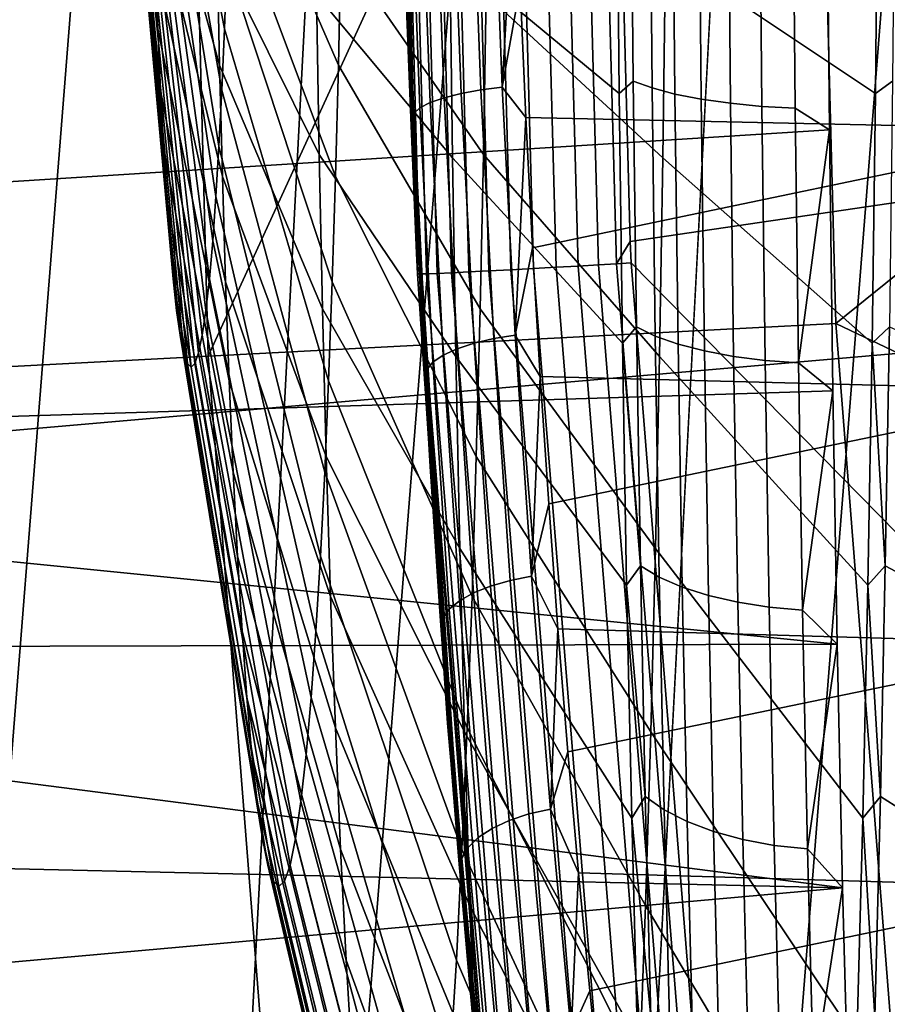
# Model space of a CAD drawing. Header units: metres. Extents: x -167 to 28, y -50 to 27.
# Tile 164 of 256: x -25.47 to -24.36, y -2.15 to -0.89. Entities that reach past the tile are written whole.
import ezdxf

# ---------------------------------------------------------------- set-up
doc = ezdxf.new("R2010")
doc.units = ezdxf.units.M
doc.layers.add('solid_12_065_011_XXX', color=7, linetype='CONTINUOUS')

msp = doc.modelspace()

# ---------------------------------------------------------------- linework, layer by layer
at = {"layer": 'solid_12_065_011_XXX'}
for points in [[(-24.495947, -10.362094, 0.2), (-23.278662, 12.865782, 0.2), (-22.561016, 14.086345, 0.2)], [(-23.909811, -11.650984, 0.2), (-24.495947, -10.362094, 0.2), (-22.561016, 14.086345, 0.2)], [(-25.012678, -9.043805, 0.2), (-23.930357, 11.608726, 0.2), (-23.278662, 12.865782, 0.2)], [(-24.495947, -10.362094, 0.2), (-25.012678, -9.043805, 0.2), (-23.278662, 12.865782, 0.2)], [(-25.458511, -7.699915, 0.2), (-24.514219, 10.318798, 0.2), (-23.930357, 11.608726, 0.2)], [(-25.012678, -9.043805, 0.2), (-25.458511, -7.699915, 0.2), (-23.930357, 11.608726, 0.2)], [(-25.832178, -6.334278, 0.2), (-25.028582, 8.9997, 0.2), (-24.514219, 10.318798, 0.2)], [(-25.458511, -7.699915, 0.2), (-25.832178, -6.334278, 0.2), (-24.514219, 10.318798, 0.2)], [(-26.132654, -4.950639, 0.2), (-25.472038, 7.655047, 0.2), (-25.028582, 8.9997, 0.2)], [(-25.832178, -6.334278, 0.2), (-26.132654, -4.950639, 0.2), (-25.028582, 8.9997, 0.2)], [(-21.562111, 0.000203, 157.779037), (-28.055143, -0.547611, 159.395966), (-28.06546, -1.642213, 159.35437), (-21.567163, -1.076086, 157.758667)], [(-25.960604, -1.360538, 129.094391), (-25.368052, 0, 130.206955), (-25.996231, 0, 129.094391)], [(-25.224829, -1.321977, 130.388458), (-25.259445, 0, 130.388458), (-25.368052, 0, 130.206955), (-25.960604, -1.360538, 129.094391)], [(-25.224829, -1.321977, 130.388458), (-24.618952, 0, 131.402908), (-25.259445, 0, 130.388458)], [(-24.424778, -1.280048, 131.643692), (-24.458296, 0, 131.643692), (-24.618952, 0, 131.402908), (-25.224829, -1.321977, 130.388458)], [(-24.988071, 0.000001, 132.558121), (-24.959352, -1.190642, 132.591675), (-24.99091, 0, 132.587128)], [(-24.99091, 0, 132.587128), (-24.983046, -0.594, 132.588318), (-24.96706, -1.007638, 135.131058), (-24.989584, -0.000013, 135.131119)], [(-24.99091, 0, 132.587128), (-24.959352, -1.190642, 132.591675), (-24.983046, -0.594, 132.588318)], [(-24.988258, -0.000005, 137.677673), (-24.9664, -1.001517, 137.677612), (-24.985134, -0.334621, 139.065018), (-24.987543, 0, 139.051804)], [(-24.988071, 0.000001, 132.558121), (-24.979696, 0.000003, 132.530212), (-24.946711, -1.216785, 132.534958), (-24.955082, -1.217025, 132.562866)], [(-24.988071, 0.000001, 132.558121), (-24.957947, -1.216888, 132.591873), (-24.959352, -1.190642, 132.591675)], [(-24.988071, 0.000001, 132.558121), (-24.955082, -1.217025, 132.562866), (-24.957947, -1.216888, 132.591873)], [(-24.979696, 0.000003, 132.530212), (-24.96608, 0.000004, 132.50444), (-24.933107, -1.216245, 132.509186), (-24.946711, -1.216785, 132.534958)], [(-24.96608, 0.000004, 132.50444), (-24.947739, 0.000004, 132.481796), (-24.914785, -1.215427, 132.486542), (-24.933107, -1.216245, 132.509186)], [(-24.947739, 0.000004, 132.481796), (-24.925364, 0.000005, 132.46312), (-24.892437, -1.21436, 132.46785), (-24.914785, -1.215427, 132.486542)], [(-24.925364, 0.000005, 132.46312), (-24.899799, 0.000005, 132.449127), (-24.866905, -1.213086, 132.453857), (-24.892437, -1.21436, 132.46785)], [(-24.899799, 0.000005, 132.449127), (-24.872013, 0.000005, 132.440338), (-24.839153, -1.211653, 132.445068), (-24.866905, -1.213086, 132.453857)], [(-24.872013, 0.000005, 132.440338), (-24.84305, 0.000004, 132.437088), (-24.810232, -1.210113, 132.441818), (-24.839153, -1.211653, 132.445068)], [(-24.84305, 0.000004, 132.437088), (-24.814007, 0.000004, 132.439499), (-24.781229, -1.208527, 132.444229), (-24.810232, -1.210113, 132.441818)], [(-24.814007, 0.000004, 132.439499), (-24.785976, 0.000003, 132.447479), (-24.753242, -1.206953, 132.452209), (-24.781229, -1.208527, 132.444229)], [(-24.785976, 0.000003, 132.447479), (-24.760021, 0.000002, 132.460739), (-24.727327, -1.20545, 132.465454), (-24.753242, -1.206953, 132.452209)], [(-24.760021, 0.000002, 132.460739), (-24.737118, 0.000001, 132.47876), (-24.704464, -1.204077, 132.48349), (-24.727327, -1.20545, 132.465454)], [(-24.737118, 0.000001, 132.47876), (-24.718138, 0, 132.50087), (-24.686989, -1.175557, 132.505402), (-24.704464, -1.204077, 132.48349)], [(-24.686989, -1.175557, 132.505402), (-24.718138, 0, 132.50087), (-23.812912, -0.568092, 133.715057), (-23.812923, -1.047405, 133.694183)], [(-23.813522, -0.786798, 132.543884), (-23.813513, 0, 132.561676), (-24.458296, 0, 131.643692), (-24.424778, -1.280048, 131.643692)], [(-24.9664, -1.001517, 137.677612), (-24.988258, -0.000005, 137.677673), (-24.989584, -0.000013, 135.131119), (-24.96706, -1.007638, 135.131058)], [(-24.9664, -1.001517, 137.677612), (-24.977888, -0.670119, 139.104721), (-24.985134, -0.334621, 139.065018)], [(-25.336502, -0.410117, 143.811569), (-25.334965, -0.452229, 143.775925), (-25.288912, -0.904691, 144.269882), (-25.291986, -0.820446, 144.341156)], [(-25.29262, -0.452229, 142.794342), (-25.291082, -0.410117, 142.758698), (-25.201124, -0.820446, 142.234909), (-25.204199, -0.904691, 142.306183)], [(-25.334965, -0.452229, 143.775925), (-25.333282, -0.491252, 143.736938), (-25.285547, -0.982757, 144.191879), (-25.288912, -0.904691, 144.269882)], [(-25.2943, -0.491252, 142.833328), (-25.29262, -0.452229, 142.794342), (-25.204199, -0.904691, 142.306183), (-25.207563, -0.982757, 142.384186)], [(-25.333282, -0.491252, 143.736938), (-25.331467, -0.526919, 143.69487), (-25.281916, -1.054109, 144.107712), (-25.285547, -0.982757, 144.191879)], [(-25.296116, -0.526919, 142.875397), (-25.2943, -0.491252, 142.833328), (-25.207563, -0.982757, 142.384186), (-25.211195, -1.054109, 142.468353)], [(-25.331467, -0.526919, 143.69487), (-25.329533, -0.558986, 143.649994), (-25.278044, -1.11826, 144.017944), (-25.281916, -1.054109, 144.107712)], [(-25.298052, -0.558986, 142.920273), (-25.296116, -0.526919, 142.875397), (-25.211195, -1.054109, 142.468353), (-25.215067, -1.11826, 142.558121)], [(-25.299276, -0.536572, 144.510162), (-25.297188, -0.635755, 144.461716), (-25.210409, -0.950849, 145.048248), (-25.213533, -0.802508, 145.120697)], [(-25.195925, -0.635755, 142.114349), (-25.193834, -0.536572, 142.065903), (-25.055832, -0.802508, 141.465027), (-25.058956, -0.950849, 141.537476)], [(-24.700932, -0.987117, 147.106216), (-24.703951, -0.66205, 147.176208), (-24.919184, -0.54183, 146.552185), (-24.916777, -0.808115, 146.496399)], [(-24.374142, -0.987131, 139.531021), (-24.641703, -0.808115, 140.11998), (-24.639297, -0.54183, 140.064194), (-24.371122, -0.662065, 139.461029)], [(-25.329533, -0.558986, 143.649994), (-25.327488, -0.587235, 143.602631), (-25.273956, -1.174773, 143.923203), (-25.278044, -1.11826, 144.017944)], [(-25.300095, -0.587235, 142.967636), (-25.298052, -0.558986, 142.920273), (-25.215067, -1.11826, 142.558121), (-25.219154, -1.174773, 142.652863)], [(-25.327488, -0.587235, 143.602631), (-25.325352, -0.611473, 143.553101), (-25.269682, -1.223261, 143.824112), (-25.273956, -1.174773, 143.923203)], [(-25.302231, -0.611473, 143.017166), (-25.300095, -0.587235, 142.967636), (-25.219154, -1.174773, 142.652863), (-25.223431, -1.223261, 142.751953)], [(-24.983046, -0.594, 132.588318), (-24.959352, -1.190642, 132.591675), (-24.96706, -1.007638, 135.131058)], [(-25.325352, -0.611473, 143.553101), (-25.323135, -0.631534, 143.50174), (-25.265249, -1.263393, 143.721359), (-25.269682, -1.223261, 143.824112)], [(-25.304447, -0.631534, 143.068527), (-25.302231, -0.611473, 143.017166), (-25.223431, -1.223261, 142.751953), (-25.227863, -1.263393, 142.854706)], [(-25.323135, -0.631534, 143.50174), (-25.320856, -0.64728, 143.448898), (-25.260689, -1.294894, 143.615646), (-25.265249, -1.263393, 143.721359)], [(-25.306726, -0.64728, 143.121368), (-25.304447, -0.631534, 143.068527), (-25.227863, -1.263393, 142.854706), (-25.232424, -1.294894, 142.960419)], [(-25.297188, -0.635755, 144.461716), (-25.294752, -0.730596, 144.405258), (-25.206766, -1.092694, 144.963791), (-25.210409, -0.950849, 145.048248)], [(-25.19836, -0.730596, 142.170807), (-25.195925, -0.635755, 142.114349), (-25.058956, -0.950849, 141.537476), (-25.062599, -1.092694, 141.621918)], [(-25.320856, -0.64728, 143.448898), (-25.318529, -0.658605, 143.394928), (-25.256031, -1.31755, 143.50769), (-25.260689, -1.294894, 143.615646)], [(-25.309055, -0.658605, 143.175339), (-25.306726, -0.64728, 143.121368), (-25.232424, -1.294894, 142.960419), (-25.23708, -1.31755, 143.068375)], [(-25.216122, -0.648685, 145.180664), (-25.213533, -0.802508, 145.120697), (-25.083302, -1.064826, 145.724899), (-25.086735, -0.860723, 145.804459)], [(-25.089428, -0.65074, 145.866913), (-25.086735, -0.860723, 145.804459), (-24.913431, -1.06888, 146.418839), (-24.916777, -0.808115, 146.496399)], [(-25.055832, -0.802508, 141.465027), (-25.053244, -0.648685, 141.40506), (-24.870619, -0.860723, 140.794724), (-24.87405, -1.064826, 140.874283)], [(-24.870619, -0.860723, 140.794724), (-24.867924, -0.65074, 140.732254), (-24.641703, -0.808115, 140.11998), (-24.64505, -1.06888, 140.19754)], [(-24.685837, -0.651172, 147.218109), (-24.703951, -0.66205, 147.176208), (-24.700932, -0.987117, 147.106216), (-24.682945, -0.971193, 147.151077)], [(-24.658972, -0.979943, 147.186691), (-24.66189, -0.657038, 147.254333), (-24.685837, -0.651172, 147.218109), (-24.682945, -0.971193, 147.151077)], [(-24.349468, -0.651172, 139.420853), (-24.35236, -0.971193, 139.487885), (-24.374142, -0.987131, 139.531021), (-24.371122, -0.662065, 139.461029)], [(-25.318529, -0.658605, 143.394928), (-25.316168, -0.665431, 143.340225), (-25.25131, -1.331206, 143.398239), (-25.256031, -1.31755, 143.50769)], [(-25.311415, -0.665431, 143.230042), (-25.309055, -0.658605, 143.175339), (-25.23708, -1.31755, 143.068375), (-25.241802, -1.331206, 143.177826)], [(-24.902338, -0.986979, 139.294693), (-24.914663, -0.661843, 139.227707), (-24.936455, -0.665525, 139.209076), (-24.924133, -0.992432, 139.276505)], [(-24.877316, -0.982483, 139.308441), (-24.889639, -0.6588, 139.241852), (-24.914663, -0.661843, 139.227707), (-24.902338, -0.986979, 139.294693)], [(-24.850008, -0.979113, 139.317245), (-24.86232, -0.656509, 139.250961), (-24.889639, -0.6588, 139.241852), (-24.877316, -0.982483, 139.308441)], [(-24.833122, -0.681304, 139.259109), (-24.86232, -0.656509, 139.250961), (-24.850008, -0.979113, 139.317245)], [(-24.629913, -0.987687, 147.218552), (-24.632854, -0.66223, 147.286728), (-24.66189, -0.657038, 147.254333), (-24.658972, -0.979943, 147.186691)], [(-24.596388, -0.994262, 147.245987), (-24.599348, -0.666639, 147.314621), (-24.632854, -0.66223, 147.286728), (-24.629913, -0.987687, 147.218552)], [(-25.316168, -0.665431, 143.340225), (-25.313791, -0.667712, 143.285126), (-25.246555, -1.335768, 143.28804), (-25.25131, -1.331206, 143.398239)], [(-25.313791, -0.667712, 143.285126), (-25.311415, -0.665431, 143.230042), (-25.241802, -1.331206, 143.177826), (-25.246555, -1.335768, 143.28804)], [(-24.9664, -1.001517, 137.677612), (-24.965916, -1.003579, 139.171432), (-24.977888, -0.670119, 139.104721)], [(-24.962818, -1.012376, 139.202744), (-24.975109, -0.678944, 139.133835), (-24.977888, -0.670119, 139.104721), (-24.965916, -1.003579, 139.171432)], [(-24.954945, -1.005371, 139.22966), (-24.967251, -0.674237, 139.161255), (-24.975109, -0.678944, 139.133835), (-24.962818, -1.012376, 139.202744)], [(-24.941889, -0.998639, 139.254562), (-24.954205, -0.669708, 139.186646), (-24.967251, -0.674237, 139.161255), (-24.954945, -1.005371, 139.22966)], [(-24.924133, -0.992432, 139.276505), (-24.936455, -0.665525, 139.209076), (-24.954205, -0.669708, 139.186646), (-24.941889, -0.998639, 139.254562)], [(-24.559113, -0.999526, 147.268402), (-24.562088, -0.670168, 147.337402), (-24.599348, -0.666639, 147.314621), (-24.596388, -0.994262, 147.245987)], [(-24.518881, -1.003369, 147.285324), (-24.521868, -0.672745, 147.354584), (-24.562088, -0.670168, 147.337402), (-24.559113, -0.999526, 147.268402)], [(-24.521868, -0.672745, 147.354584), (-24.518881, -1.003369, 147.285324), (-24.476551, -1.005707, 147.296387), (-24.479546, -0.674312, 147.365814)], [(-24.432777, -1.03311, 147.29454), (-24.435936, -0.692903, 147.367783), (-24.479546, -0.674312, 147.365814), (-24.476551, -1.005707, 147.296387)], [(-24.827074, -0.850078, 139.291489), (-24.833122, -0.681304, 139.259109), (-24.850008, -0.979113, 139.317245)], [(-24.435936, -0.692903, 147.367783), (-24.432777, -1.03311, 147.29454), (-25.896889, -1.125762, 147.20607), (-25.944281, -0.841319, 147.274414)], [(-24.090767, -1.03311, 139.366501), (-24.087606, -0.692903, 139.293243), (-24.827074, -0.850078, 139.291489), (-24.819746, -1.017614, 139.331039)], [(-25.294752, -0.730596, 144.405258), (-25.291986, -0.820446, 144.341156), (-25.202631, -1.227076, 144.867935), (-25.206766, -1.092694, 144.963791)], [(-25.201124, -0.820446, 142.234909), (-25.19836, -0.730596, 142.170807), (-25.062599, -1.092694, 141.621918), (-25.066734, -1.227076, 141.717773)], [(-23.813549, -1.571342, 132.490585), (-23.813522, -0.786798, 132.543884), (-24.424778, -1.280048, 131.643692)], [(-25.213533, -0.802508, 145.120697), (-25.210409, -0.950849, 145.048248), (-25.079155, -1.261656, 145.628754), (-25.083302, -1.064826, 145.724899)], [(-25.058956, -0.950849, 141.537476), (-25.055832, -0.802508, 141.465027), (-24.87405, -1.064826, 140.874283), (-24.878197, -1.261656, 140.970413)], [(-24.696733, -1.305073, 147.008942), (-24.700932, -0.987117, 147.106216), (-24.916777, -0.808115, 146.496399), (-24.913431, -1.06888, 146.418839)], [(-24.37834, -1.305084, 139.628311), (-24.64505, -1.06888, 140.19754), (-24.641703, -0.808115, 140.11998), (-24.374142, -0.987131, 139.531021)], [(-25.291986, -0.820446, 144.341156), (-25.288912, -0.904691, 144.269882), (-25.19803, -1.353075, 144.761322), (-25.202631, -1.227076, 144.867935)], [(-25.204199, -0.904691, 142.306183), (-25.201124, -0.820446, 142.234909), (-25.066734, -1.227076, 141.717773), (-25.071335, -1.353075, 141.824387)], [(-24.819746, -1.017614, 139.331039), (-24.827074, -0.850078, 139.291489), (-24.850008, -0.979113, 139.317245)], [(-25.086735, -0.860723, 145.804459), (-25.083302, -1.064826, 145.724899), (-24.909168, -1.322344, 146.320038), (-24.913431, -1.06888, 146.418839)], [(-24.87405, -1.064826, 140.874283), (-24.870619, -0.860723, 140.794724), (-24.64505, -1.06888, 140.19754), (-24.649311, -1.322344, 140.296356)], [(-25.288912, -0.904691, 144.269882), (-25.285547, -0.982757, 144.191879), (-25.192999, -1.469831, 144.644684), (-25.19803, -1.353075, 144.761322)], [(-25.207563, -0.982757, 142.384186), (-25.204199, -0.904691, 142.306183), (-25.071335, -1.353075, 141.824387), (-25.076366, -1.469831, 141.94104)], [(-25.210409, -0.950849, 145.048248), (-25.206766, -1.092694, 144.963791), (-25.074322, -1.449867, 145.516708), (-25.079155, -1.261656, 145.628754)], [(-25.062599, -1.092694, 141.621918), (-25.058956, -0.950849, 141.537476), (-24.878197, -1.261656, 140.970413), (-24.883032, -1.449867, 141.082458)], [(-24.682945, -0.971193, 147.151077), (-24.700932, -0.987117, 147.106216), (-24.696733, -1.305073, 147.008942), (-24.678923, -1.284581, 147.057861)], [(-24.654915, -1.296153, 147.092636), (-24.658972, -0.979943, 147.186691), (-24.682945, -0.971193, 147.151077), (-24.678923, -1.284581, 147.057861)], [(-24.35236, -0.971193, 139.487885), (-24.356382, -1.284581, 139.5811), (-24.37834, -1.305084, 139.628311), (-24.374142, -0.987131, 139.531021)], [(-25.285547, -0.982757, 144.191879), (-25.281916, -1.054109, 144.107712), (-25.187569, -1.576547, 144.518799), (-25.192999, -1.469831, 144.644684)], [(-25.211195, -1.054109, 142.468353), (-25.207563, -0.982757, 142.384186), (-25.076366, -1.469831, 141.94104), (-25.081797, -1.576547, 142.066925)], [(-24.885622, -1.305322, 139.38768), (-24.902338, -0.986979, 139.294693), (-24.924133, -0.992432, 139.276505), (-24.907419, -1.312468, 139.370087)], [(-24.8606, -1.299451, 139.400894), (-24.877316, -0.982483, 139.308441), (-24.902338, -0.986979, 139.294693), (-24.885622, -1.305322, 139.38768)], [(-24.833303, -1.295075, 139.409271), (-24.850008, -0.979113, 139.317245), (-24.877316, -0.982483, 139.308441), (-24.8606, -1.299451, 139.400894)], [(-24.819746, -1.017614, 139.331039), (-24.850008, -0.979113, 139.317245), (-24.833303, -1.295075, 139.409271)], [(-24.625824, -1.306397, 147.123749), (-24.629913, -0.987687, 147.218552), (-24.658972, -0.979943, 147.186691), (-24.654915, -1.296153, 147.092636)], [(-24.592272, -1.315093, 147.150558), (-24.596388, -0.994262, 147.245987), (-24.629913, -0.987687, 147.218552), (-24.625824, -1.306397, 147.123749)], [(-24.901022, -2.001724, 137.67746), (-24.9664, -1.001517, 137.677612), (-24.96706, -1.007638, 135.131058), (-24.899719, -2.01399, 135.130875)], [(-24.9664, -1.001517, 137.677612), (-24.901022, -2.001724, 137.67746), (-24.959414, -1.144912, 139.208176), (-24.965916, -1.003579, 139.171432)], [(-24.962818, -1.012376, 139.202744), (-24.965916, -1.003579, 139.171432), (-24.959414, -1.144912, 139.208176)], [(-24.925186, -1.320624, 139.348785), (-24.941889, -0.998639, 139.254562), (-24.954945, -1.005371, 139.22966), (-24.938259, -1.329486, 139.324585)], [(-24.907419, -1.312468, 139.370087), (-24.924133, -0.992432, 139.276505), (-24.941889, -0.998639, 139.254562), (-24.925186, -1.320624, 139.348785)], [(-24.554974, -1.322056, 147.17247), (-24.559113, -0.999526, 147.268402), (-24.596388, -0.994262, 147.245987), (-24.592272, -1.315093, 147.150558)], [(-24.514727, -1.327139, 147.189026), (-24.518881, -1.003369, 147.285324), (-24.559113, -0.999526, 147.268402), (-24.554974, -1.322056, 147.17247)], [(-24.518881, -1.003369, 147.285324), (-24.514727, -1.327139, 147.189026), (-24.472387, -1.330231, 147.19986), (-24.476551, -1.005707, 147.296387)], [(-24.957947, -1.216888, 132.591873), (-24.919674, -1.789582, 132.597198), (-24.899719, -2.01399, 135.130875), (-24.96706, -1.007638, 135.131058)], [(-24.959352, -1.190642, 132.591675), (-24.957947, -1.216888, 132.591873), (-24.96706, -1.007638, 135.131058)], [(-24.938259, -1.329486, 139.324585), (-24.954945, -1.005371, 139.22966), (-24.962818, -1.012376, 139.202744), (-24.946154, -1.338726, 139.298355)], [(-24.946154, -1.338726, 139.298355), (-24.962818, -1.012376, 139.202744), (-24.959414, -1.144912, 139.208176)], [(-24.432777, -1.03311, 147.29454), (-24.476551, -1.005707, 147.296387), (-24.472387, -1.330231, 147.19986)], [(-24.811218, -1.183618, 139.377731), (-24.819746, -1.017614, 139.331039), (-24.833303, -1.295075, 139.409271)], [(-24.090767, -1.03311, 139.366501), (-24.819746, -1.017614, 139.331039), (-24.811218, -1.183618, 139.377731)], [(-24.432777, -1.03311, 147.29454), (-24.428385, -1.365873, 147.192719), (-25.835962, -1.409955, 147.116119), (-25.896889, -1.125762, 147.20607)], [(-24.09516, -1.365873, 139.468307), (-24.090767, -1.03311, 139.366501), (-24.811218, -1.183618, 139.377731), (-24.801544, -1.347789, 139.431488)], [(-24.428385, -1.365873, 147.192719), (-24.432777, -1.03311, 147.29454), (-24.472387, -1.330231, 147.19986)], [(-25.281916, -1.054109, 144.107712), (-25.278044, -1.11826, 144.017944), (-25.181776, -1.672493, 144.384537), (-25.187569, -1.576547, 144.518799)], [(-25.215067, -1.11826, 142.558121), (-25.211195, -1.054109, 142.468353), (-25.081797, -1.576547, 142.066925), (-25.087587, -1.672493, 142.201187)], [(-24.685535, -1.202729, 132.5056), (-24.686989, -1.175557, 132.505402), (-23.812923, -1.047405, 133.694183), (-23.812969, -2.090194, 133.605698)], [(-25.083302, -1.064826, 145.724899), (-25.079155, -1.261656, 145.628754), (-24.904018, -1.566775, 146.200653), (-24.909168, -1.322344, 146.320038)], [(-24.878197, -1.261656, 140.970413), (-24.87405, -1.064826, 140.874283), (-24.649311, -1.322344, 140.296356), (-24.654463, -1.566775, 140.415741)], [(-21.567163, -1.076086, 157.758667), (-28.06546, -1.642213, 159.35437), (-28.086147, -2.734259, 159.271271), (-21.582394, -2.150692, 157.697556)], [(-24.691391, -1.613625, 146.885071), (-24.696733, -1.305073, 147.008942), (-24.913431, -1.06888, 146.418839), (-24.909168, -1.322344, 146.320038)], [(-24.383682, -1.613634, 139.752182), (-24.649311, -1.322344, 140.296356), (-24.64505, -1.06888, 140.19754), (-24.37834, -1.305084, 139.628311)], [(-25.206766, -1.092694, 144.963791), (-25.202631, -1.227076, 144.867935), (-25.068834, -1.628174, 145.389526), (-25.074322, -1.449867, 145.516708)], [(-25.066734, -1.227076, 141.717773), (-25.062599, -1.092694, 141.621918), (-24.883032, -1.449867, 141.082458), (-24.888517, -1.628174, 141.209656)], [(-25.278044, -1.11826, 144.017944), (-25.273956, -1.174773, 143.923203), (-25.175663, -1.757015, 144.242828), (-25.181776, -1.672493, 144.384537)], [(-25.219154, -1.174773, 142.652863), (-25.215067, -1.11826, 142.558121), (-25.087587, -1.672493, 142.201187), (-25.093702, -1.757015, 142.342896)], [(-24.901022, -2.001724, 137.67746), (-24.949493, -1.332195, 139.264954), (-24.959414, -1.144912, 139.208176)], [(-24.946154, -1.338726, 139.298355), (-24.959414, -1.144912, 139.208176), (-24.949493, -1.332195, 139.264954), (-24.941717, -1.462348, 139.311478)], [(-25.273956, -1.174773, 143.923203), (-25.269682, -1.223261, 143.824112), (-25.16927, -1.829534, 144.09462), (-25.175663, -1.757015, 144.242828)], [(-25.223431, -1.223261, 142.751953), (-25.219154, -1.174773, 142.652863), (-25.093702, -1.757015, 142.342896), (-25.100096, -1.829534, 142.491104)], [(-24.704464, -1.204077, 132.48349), (-24.686989, -1.175557, 132.505402), (-24.685535, -1.202729, 132.5056)], [(-24.801544, -1.347789, 139.431488), (-24.811218, -1.183618, 139.377731), (-24.833303, -1.295075, 139.409271)], [(-24.607063, -2.405868, 132.496918), (-24.629814, -2.408588, 132.478912), (-24.727327, -1.20545, 132.465454), (-24.704464, -1.204077, 132.48349)], [(-24.704464, -1.204077, 132.48349), (-24.685535, -1.202729, 132.5056), (-24.592699, -2.361519, 132.518402), (-24.607063, -2.405868, 132.496918)], [(-24.592699, -2.361519, 132.518402), (-24.685535, -1.202729, 132.5056), (-23.812969, -2.090194, 133.605698)], [(-24.955082, -1.217025, 132.562866), (-24.919674, -1.789582, 132.597198), (-24.957947, -1.216888, 132.591873)], [(-24.848269, -2.431178, 132.548462), (-24.85663, -2.431675, 132.57637), (-24.955082, -1.217025, 132.562866), (-24.946711, -1.216785, 132.534958)], [(-24.955082, -1.217025, 132.562866), (-24.859476, -2.431451, 132.605377), (-24.863871, -2.390424, 132.604782)], [(-24.85663, -2.431675, 132.57637), (-24.859476, -2.431451, 132.605377), (-24.955082, -1.217025, 132.562866)], [(-24.955082, -1.217025, 132.562866), (-24.863871, -2.390424, 132.604782), (-24.919674, -1.789582, 132.597198)], [(-24.834702, -2.430088, 132.52269), (-24.848269, -2.431178, 132.548462), (-24.946711, -1.216785, 132.534958), (-24.933107, -1.216245, 132.509186)], [(-24.816442, -2.428446, 132.500046), (-24.834702, -2.430088, 132.52269), (-24.933107, -1.216245, 132.509186), (-24.914785, -1.215427, 132.486542)], [(-24.794178, -2.426312, 132.481369), (-24.816442, -2.428446, 132.500046), (-24.914785, -1.215427, 132.486542), (-24.892437, -1.21436, 132.46785)], [(-24.768751, -2.423769, 132.467361), (-24.794178, -2.426312, 132.481369), (-24.892437, -1.21436, 132.46785), (-24.866905, -1.213086, 132.453857)], [(-24.741119, -2.420912, 132.458572), (-24.768751, -2.423769, 132.467361), (-24.866905, -1.213086, 132.453857), (-24.839153, -1.211653, 132.445068)], [(-24.712324, -2.417848, 132.455307), (-24.741119, -2.420912, 132.458572), (-24.839153, -1.211653, 132.445068), (-24.810232, -1.210113, 132.441818)], [(-24.683456, -2.414694, 132.457703), (-24.712324, -2.417848, 132.455307), (-24.810232, -1.210113, 132.441818), (-24.781229, -1.208527, 132.444229)], [(-24.655602, -2.411568, 132.465668), (-24.683456, -2.414694, 132.457703), (-24.781229, -1.208527, 132.444229), (-24.753242, -1.206953, 132.452209)], [(-24.629814, -2.408588, 132.478912), (-24.655602, -2.411568, 132.465668), (-24.753242, -1.206953, 132.452209), (-24.727327, -1.20545, 132.465454)], [(-25.269682, -1.223261, 143.824112), (-25.265249, -1.263393, 143.721359), (-25.16264, -1.889556, 143.940948), (-25.16927, -1.829534, 144.09462)], [(-25.227863, -1.263393, 142.854706), (-25.223431, -1.223261, 142.751953), (-25.100096, -1.829534, 142.491104), (-25.106724, -1.889556, 142.644775)], [(-25.202631, -1.227076, 144.867935), (-25.19803, -1.353075, 144.761322), (-25.062731, -1.795358, 145.248062), (-25.068834, -1.628174, 145.389526)], [(-25.071335, -1.353075, 141.824387), (-25.066734, -1.227076, 141.717773), (-24.888517, -1.628174, 141.209656), (-24.894621, -1.795358, 141.35112)], [(-25.265249, -1.263393, 143.721359), (-25.260689, -1.294894, 143.615646), (-25.155819, -1.93667, 143.782837), (-25.16264, -1.889556, 143.940948)], [(-25.232424, -1.294894, 142.960419), (-25.227863, -1.263393, 142.854706), (-25.106724, -1.889556, 142.644775), (-25.113544, -1.93667, 142.802887)], [(-25.079155, -1.261656, 145.628754), (-25.074322, -1.449867, 145.516708), (-24.898016, -1.800502, 146.061508), (-24.904018, -1.566775, 146.200653)], [(-24.883032, -1.449867, 141.082458), (-24.878197, -1.261656, 140.970413), (-24.654463, -1.566775, 140.415741), (-24.660465, -1.800502, 140.554886)], [(-25.224829, -1.321977, 130.388458), (-25.121071, -2.640331, 130.388458), (-24.324312, -2.556588, 131.643692), (-24.424778, -1.280048, 131.643692)], [(-23.813595, -2.351494, 132.402039), (-23.813549, -1.571342, 132.490585), (-24.424778, -1.280048, 131.643692), (-24.324312, -2.556588, 131.643692)], [(-24.673801, -1.589194, 146.939102), (-24.678923, -1.284581, 147.057861), (-24.696733, -1.305073, 147.008942)], [(-24.649746, -1.60351, 146.972809), (-24.654915, -1.296153, 147.092636), (-24.678923, -1.284581, 147.057861), (-24.673801, -1.589194, 146.939102)], [(-24.356382, -1.284581, 139.5811), (-24.361504, -1.589194, 139.699844), (-24.37834, -1.305084, 139.628311)], [(-24.329466, -1.296153, 139.548523), (-24.334635, -1.60351, 139.668335), (-24.361504, -1.589194, 139.699844), (-24.356382, -1.284581, 139.5811)], [(-25.260689, -1.294894, 143.615646), (-25.256031, -1.31755, 143.50769), (-25.148855, -1.970555, 143.621384), (-25.155819, -1.93667, 143.782837)], [(-25.23708, -1.31755, 143.068375), (-25.232424, -1.294894, 142.960419), (-25.113544, -1.93667, 142.802887), (-25.12051, -1.970555, 142.96434)], [(-24.839949, -1.607674, 139.518509), (-24.8606, -1.299451, 139.400894), (-24.885622, -1.305322, 139.38768), (-24.864973, -1.614823, 139.505936)], [(-24.812664, -1.602385, 139.526367), (-24.833303, -1.295075, 139.409271), (-24.8606, -1.299451, 139.400894), (-24.839949, -1.607674, 139.518509)], [(-24.801544, -1.347789, 139.431488), (-24.833303, -1.295075, 139.409271), (-24.812664, -1.602385, 139.526367)], [(-24.673801, -1.589194, 146.939102), (-24.696733, -1.305073, 147.008942), (-24.691391, -1.613625, 146.885071)], [(-24.620613, -1.616182, 147.002991), (-24.625824, -1.306397, 147.123749), (-24.654915, -1.296153, 147.092636), (-24.649746, -1.60351, 146.972809)], [(-24.361504, -1.589194, 139.699844), (-24.383682, -1.613634, 139.752182), (-24.37834, -1.305084, 139.628311)], [(-25.256031, -1.31755, 143.50769), (-25.25131, -1.331206, 143.398239), (-25.141792, -1.990979, 143.457687), (-25.148855, -1.970555, 143.621384)], [(-25.241802, -1.331206, 143.177826), (-25.23708, -1.31755, 143.068375), (-25.12051, -1.970555, 142.96434), (-25.127571, -1.990979, 143.128036)], [(-24.88678, -1.623564, 139.48909), (-24.907419, -1.312468, 139.370087), (-24.925186, -1.320624, 139.348785), (-24.904562, -1.633571, 139.468628)], [(-24.864973, -1.614823, 139.505936), (-24.885622, -1.305322, 139.38768), (-24.907419, -1.312468, 139.370087), (-24.88678, -1.623564, 139.48909)], [(-24.587027, -1.626941, 147.028992), (-24.592272, -1.315093, 147.150558), (-24.625824, -1.306397, 147.123749), (-24.620613, -1.616182, 147.002991)], [(-24.549702, -1.635556, 147.050247), (-24.554974, -1.322056, 147.17247), (-24.592272, -1.315093, 147.150558), (-24.587027, -1.626941, 147.028992)], [(-25.121071, -2.640331, 130.388458), (-25.224829, -1.321977, 130.388458), (-25.960604, -1.360538, 129.094391), (-25.853821, -2.717346, 129.094391)], [(-24.917656, -1.644473, 139.445267), (-24.938259, -1.329486, 139.324585), (-24.946154, -1.338726, 139.298355), (-24.925579, -1.655866, 139.419907)], [(-24.904562, -1.633571, 139.468628), (-24.925186, -1.320624, 139.348785), (-24.938259, -1.329486, 139.324585), (-24.917656, -1.644473, 139.445267)], [(-24.684938, -1.910548, 146.735504), (-24.691391, -1.613625, 146.885071), (-24.909168, -1.322344, 146.320038), (-24.904018, -1.566775, 146.200653)], [(-24.390135, -1.910557, 139.901749), (-24.654463, -1.566775, 140.415741), (-24.649311, -1.322344, 140.296356), (-24.383682, -1.613634, 139.752182)], [(-24.509434, -1.641843, 147.066345), (-24.514727, -1.327139, 147.189026), (-24.554974, -1.322056, 147.17247), (-24.549702, -1.635556, 147.050247)], [(-24.514727, -1.327139, 147.189026), (-24.509434, -1.641843, 147.066345), (-24.467083, -1.645669, 147.076889), (-24.472387, -1.330231, 147.19986)], [(-24.428385, -1.365873, 147.192719), (-24.472387, -1.330231, 147.19986), (-24.467083, -1.645669, 147.076889)], [(-25.25131, -1.331206, 143.398239), (-25.246555, -1.335768, 143.28804), (-25.134682, -1.997802, 143.292862), (-25.141792, -1.990979, 143.457687)], [(-25.246555, -1.335768, 143.28804), (-25.241802, -1.331206, 143.177826), (-25.127571, -1.990979, 143.128036), (-25.134682, -1.997802, 143.292862)], [(-24.901022, -2.001724, 137.67746), (-24.929047, -1.653308, 139.384827), (-24.949493, -1.332195, 139.264954)], [(-24.941717, -1.462348, 139.311478), (-24.949493, -1.332195, 139.264954), (-24.929047, -1.653308, 139.384827)], [(-24.925579, -1.655866, 139.419907), (-24.946154, -1.338726, 139.298355), (-24.941717, -1.462348, 139.311478)], [(-25.19803, -1.353075, 144.761322), (-25.192999, -1.469831, 144.644684), (-25.056055, -1.950279, 145.093277), (-25.062731, -1.795358, 145.248062)], [(-25.076366, -1.469831, 141.94104), (-25.071335, -1.353075, 141.824387), (-24.894621, -1.795358, 141.35112), (-24.901299, -1.950279, 141.505905)], [(-24.790764, -1.50983, 139.492279), (-24.801544, -1.347789, 139.431488), (-24.812664, -1.602385, 139.526367)], [(-24.09516, -1.365873, 139.468307), (-24.801544, -1.347789, 139.431488), (-24.790764, -1.50983, 139.492279)], [(-24.428385, -1.365873, 147.192719), (-24.422792, -1.688795, 147.06308), (-25.800497, -1.551441, 147.062805), (-25.835962, -1.409955, 147.116119)], [(-24.100752, -1.688795, 139.597946), (-24.09516, -1.365873, 139.468307), (-24.790764, -1.50983, 139.492279), (-24.778976, -1.669446, 139.559998)], [(-24.422792, -1.688795, 147.06308), (-24.428385, -1.365873, 147.192719), (-24.467083, -1.645669, 147.076889)], [(-25.074322, -1.449867, 145.516708), (-25.068834, -1.628174, 145.389526), (-24.891203, -2.021931, 145.903549), (-24.898016, -1.800502, 146.061508)], [(-24.888517, -1.628174, 141.209656), (-24.883032, -1.449867, 141.082458), (-24.660465, -1.800502, 140.554886), (-24.667278, -2.021931, 140.71283)], [(-24.925579, -1.655866, 139.419907), (-24.941717, -1.462348, 139.311478), (-24.929047, -1.653308, 139.384827), (-24.920506, -1.770038, 139.439301)], [(-25.192999, -1.469831, 144.644684), (-25.187569, -1.576547, 144.518799), (-25.048849, -2.091877, 144.926254), (-25.056055, -1.950279, 145.093277)], [(-25.081797, -1.576547, 142.066925), (-25.076366, -1.469831, 141.94104), (-24.901299, -1.950279, 141.505905), (-24.908503, -2.091877, 141.672928)], [(-24.778976, -1.669446, 139.559998), (-24.790764, -1.50983, 139.492279), (-24.812664, -1.602385, 139.526367)], [(-24.422792, -1.688795, 147.06308), (-25.761862, -1.692261, 147.003738), (-25.800497, -1.551441, 147.062805)], [(-24.677423, -2.193707, 146.561325), (-24.684938, -1.910548, 146.735504), (-24.904018, -1.566775, 146.200653), (-24.898016, -1.800502, 146.061508)], [(-24.39765, -2.193716, 140.075928), (-24.660465, -1.800502, 140.554886), (-24.654463, -1.566775, 140.415741), (-24.390135, -1.910557, 139.901749)], [(-25.187569, -1.576547, 144.518799), (-25.181776, -1.672493, 144.384537), (-25.041164, -2.219186, 144.748108), (-25.048849, -2.091877, 144.926254)], [(-25.087587, -1.672493, 142.201187), (-25.081797, -1.576547, 142.066925), (-24.908503, -2.091877, 141.672928), (-24.916187, -2.219186, 141.851074)], [(-24.667612, -1.88295, 146.795639), (-24.673801, -1.589194, 146.939102), (-24.691391, -1.613625, 146.885071)], [(-24.643499, -1.899913, 146.828049), (-24.649746, -1.60351, 146.972809), (-24.673801, -1.589194, 146.939102), (-24.667612, -1.88295, 146.795639)], [(-24.361504, -1.589194, 139.699844), (-24.367693, -1.88295, 139.843323), (-24.383682, -1.613634, 139.752182)], [(-24.334635, -1.60351, 139.668335), (-24.340881, -1.899913, 139.81311), (-24.367693, -1.88295, 139.843323), (-24.361504, -1.589194, 139.699844)], [(-24.788637, -1.899107, 139.667709), (-24.812664, -1.602385, 139.526367), (-24.839949, -1.607674, 139.518509), (-24.815914, -1.905203, 139.660461)], [(-24.778976, -1.669446, 139.559998), (-24.812664, -1.602385, 139.526367), (-24.788637, -1.899107, 139.667709)], [(-24.614319, -1.914928, 146.857071), (-24.620613, -1.616182, 147.002991), (-24.649746, -1.60351, 146.972809), (-24.643499, -1.899913, 146.828049)], [(-24.840942, -1.913518, 139.648621), (-24.864973, -1.614823, 139.505936), (-24.88678, -1.623564, 139.48909), (-24.862762, -1.923737, 139.63266)], [(-24.815914, -1.905203, 139.660461), (-24.839949, -1.607674, 139.518509), (-24.864973, -1.614823, 139.505936), (-24.840942, -1.913518, 139.648621)], [(-24.667612, -1.88295, 146.795639), (-24.691391, -1.613625, 146.885071), (-24.684938, -1.910548, 146.735504)], [(-24.58069, -1.927675, 146.882095), (-24.587027, -1.626941, 147.028992), (-24.620613, -1.616182, 147.002991), (-24.614319, -1.914928, 146.857071)], [(-24.367693, -1.88295, 139.843323), (-24.390135, -1.910557, 139.901749), (-24.383682, -1.613634, 139.752182)], [(-25.068834, -1.628174, 145.389526), (-25.062731, -1.795358, 145.248062), (-24.883623, -2.229548, 145.727875), (-24.891203, -2.021931, 145.903549)], [(-24.862762, -1.923737, 139.63266), (-24.88678, -1.623564, 139.48909), (-24.904562, -1.633571, 139.468628), (-24.880566, -1.935482, 139.613144)], [(-24.894621, -1.795358, 141.35112), (-24.888517, -1.628174, 141.209656), (-24.667278, -2.021931, 140.71283), (-24.674856, -2.229548, 140.888504)], [(-24.543331, -1.937882, 146.902588), (-24.549702, -1.635556, 147.050247), (-24.587027, -1.626941, 147.028992), (-24.58069, -1.927675, 146.882095)], [(-24.880566, -1.935482, 139.613144), (-24.904562, -1.633571, 139.468628), (-24.917656, -1.644473, 139.445267), (-24.89369, -1.948317, 139.59082)], [(-24.50304, -1.945332, 146.918106), (-24.509434, -1.641843, 147.066345), (-24.549702, -1.635556, 147.050247), (-24.543331, -1.937882, 146.902588)], [(-24.509434, -1.641843, 147.066345), (-24.50304, -1.945332, 146.918106), (-24.460674, -1.949865, 146.928314), (-24.467083, -1.645669, 147.076889)], [(-24.920506, -1.770038, 139.439301), (-24.929047, -1.653308, 139.384827), (-24.901022, -2.001724, 137.67746), (-24.917486, -1.810221, 139.454437)], [(-24.89369, -1.948317, 139.59082), (-24.917656, -1.644473, 139.445267), (-24.925579, -1.655866, 139.419907), (-24.901648, -1.961764, 139.566498)], [(-24.901648, -1.961764, 139.566498), (-24.925579, -1.655866, 139.419907), (-24.920506, -1.770038, 139.439301)], [(-24.422792, -1.688795, 147.06308), (-24.467083, -1.645669, 147.076889), (-24.460674, -1.949865, 146.928314)], [(-25.181776, -1.672493, 144.384537), (-25.175663, -1.757015, 144.242828), (-25.033052, -2.331336, 144.560074), (-25.041164, -2.219186, 144.748108)], [(-25.093702, -1.757015, 142.342896), (-25.087587, -1.672493, 142.201187), (-24.916187, -2.219186, 141.851074), (-24.924299, -2.331336, 142.039108)], [(-24.766258, -1.826333, 139.634583), (-24.778976, -1.669446, 139.559998), (-24.788637, -1.899107, 139.667709)], [(-24.100752, -1.688795, 139.597946), (-24.778976, -1.669446, 139.559998), (-24.766258, -1.826333, 139.634583)], [(-24.422792, -1.688795, 147.06308), (-24.416039, -1.999549, 146.906555), (-25.720133, -1.832149, 146.938873), (-25.761862, -1.692261, 147.003738)], [(-24.107504, -1.999549, 139.754486), (-24.100752, -1.688795, 139.597946), (-24.766258, -1.826333, 139.634583), (-24.752693, -1.980188, 139.715897)], [(-24.416039, -1.999549, 146.906555), (-24.422792, -1.688795, 147.06308), (-24.460674, -1.949865, 146.928314)], [(-25.175663, -1.757015, 144.242828), (-25.16927, -1.829534, 144.09462), (-25.024569, -2.42756, 144.363419), (-25.033052, -2.331336, 144.560074)], [(-25.100096, -1.829534, 142.491104), (-25.093702, -1.757015, 142.342896), (-24.924299, -2.331336, 142.039108), (-24.932783, -2.42756, 142.235748)], [(-24.920506, -1.770038, 139.439301), (-24.917486, -1.810221, 139.454437), (-24.90514, -1.964332, 139.53035)], [(-24.901648, -1.961764, 139.566498), (-24.920506, -1.770038, 139.439301), (-24.90514, -1.964332, 139.53035), (-24.896328, -2.066364, 139.590714)], [(-24.919674, -1.789582, 132.597198), (-24.863871, -2.390424, 132.604782), (-24.899719, -2.01399, 135.130875)], [(-25.062731, -1.795358, 145.248062), (-25.056055, -1.950279, 145.093277), (-24.875332, -2.421935, 145.535675), (-24.883623, -2.229548, 145.727875)], [(-24.901299, -1.950279, 141.505905), (-24.894621, -1.795358, 141.35112), (-24.674856, -2.229548, 140.888504), (-24.683149, -2.421935, 141.080719)], [(-24.668901, -2.46106, 146.36377), (-24.677423, -2.193707, 146.561325), (-24.898016, -1.800502, 146.061508), (-24.891203, -2.021931, 145.903549)], [(-24.406172, -2.461066, 140.273468), (-24.667278, -2.021931, 140.71283), (-24.660465, -1.800502, 140.554886), (-24.39765, -2.193716, 140.075928)], [(-24.901022, -2.001724, 137.67746), (-24.90514, -1.964332, 139.53035), (-24.917486, -1.810221, 139.454437)], [(-24.416039, -1.999549, 146.906555), (-25.675541, -1.970762, 146.868164), (-25.720133, -1.832149, 146.938873)], [(-25.16927, -1.829534, 144.09462), (-25.16264, -1.889556, 143.940948), (-25.015772, -2.507201, 144.159515), (-25.024569, -2.42756, 144.363419)], [(-25.106724, -1.889556, 142.644775), (-25.100096, -1.829534, 142.491104), (-24.932783, -2.42756, 142.235748), (-24.94158, -2.507201, 142.439667)], [(-24.752693, -1.980188, 139.715897), (-24.766258, -1.826333, 139.634583), (-24.788637, -1.899107, 139.667709)], [(-25.16264, -1.889556, 143.940948), (-25.155819, -1.93667, 143.782837), (-25.006723, -2.569715, 143.949722), (-25.015772, -2.507201, 144.159515)], [(-25.113544, -1.93667, 142.802887), (-25.106724, -1.889556, 142.644775), (-24.94158, -2.507201, 142.439667), (-24.95063, -2.569715, 142.64946)], [(-24.660397, -2.163845, 146.628418), (-24.667612, -1.88295, 146.795639), (-24.684938, -1.910548, 146.735504)], [(-24.636221, -2.183338, 146.659317), (-24.643499, -1.899913, 146.828049), (-24.667612, -1.88295, 146.795639), (-24.660397, -2.163845, 146.628418)], [(-24.367693, -1.88295, 139.843323), (-24.374907, -2.163845, 140.010544), (-24.390135, -1.910557, 139.901749)], [(-24.340881, -1.899913, 139.81311), (-24.34816, -2.183338, 139.981827), (-24.374907, -2.163845, 140.010544), (-24.367693, -1.88295, 139.843323)], [(-24.789196, -2.190215, 139.825638), (-24.815914, -1.905203, 139.660461), (-24.840942, -1.913518, 139.648621), (-24.814236, -2.199572, 139.814636)], [(-24.761923, -2.183426, 139.83223), (-24.788637, -1.899107, 139.667709), (-24.815914, -1.905203, 139.660461), (-24.789196, -2.190215, 139.825638)], [(-24.752693, -1.980188, 139.715897), (-24.788637, -1.899107, 139.667709), (-24.761923, -2.183426, 139.83223)], [(-24.606983, -2.200593, 146.687012), (-24.614319, -1.914928, 146.857071), (-24.643499, -1.899913, 146.828049), (-24.636221, -2.183338, 146.659317)], [(-24.814236, -2.199572, 139.814636), (-24.840942, -1.913518, 139.648621), (-24.862762, -1.923737, 139.63266), (-24.836077, -2.211143, 139.799652)], [(-24.660397, -2.163845, 146.628418), (-24.684938, -1.910548, 146.735504), (-24.677423, -2.193707, 146.561325)], [(-24.573305, -2.215241, 146.710907), (-24.58069, -1.927675, 146.882095), (-24.614319, -1.914928, 146.857071), (-24.606983, -2.200593, 146.687012)], [(-24.374907, -2.163845, 140.010544), (-24.39765, -2.193716, 140.075928), (-24.390135, -1.910557, 139.901749)], [(-24.836077, -2.211143, 139.799652), (-24.862762, -1.923737, 139.63266), (-24.880566, -1.935482, 139.613144), (-24.85391, -2.224499, 139.781235)], [(-24.535908, -2.226971, 146.730499), (-24.543331, -1.937882, 146.902588), (-24.58069, -1.927675, 146.882095), (-24.573305, -2.215241, 146.710907)], [(-25.155819, -1.93667, 143.782837), (-25.148855, -1.970555, 143.621384), (-24.99748, -2.614676, 143.735489), (-25.006723, -2.569715, 143.949722)], [(-25.12051, -1.970555, 142.96434), (-25.113544, -1.93667, 142.802887), (-24.95063, -2.569715, 142.64946), (-24.959871, -2.614676, 142.863678)], [(-24.85391, -2.224499, 139.781235), (-24.880566, -1.935482, 139.613144), (-24.89369, -1.948317, 139.59082), (-24.867069, -2.239144, 139.760071)], [(-24.495586, -2.235532, 146.745346), (-24.50304, -1.945332, 146.918106), (-24.543331, -1.937882, 146.902588), (-24.535908, -2.226971, 146.730499)], [(-25.056055, -1.950279, 145.093277), (-25.048849, -2.091877, 144.926254), (-24.866385, -2.597777, 145.328247), (-24.875332, -2.421935, 145.535675)], [(-24.908503, -2.091877, 141.672928), (-24.901299, -1.950279, 141.505905), (-24.683149, -2.421935, 141.080719), (-24.692097, -2.597777, 141.288147)], [(-24.867069, -2.239144, 139.760071), (-24.89369, -1.948317, 139.59082), (-24.901648, -1.961764, 139.566498), (-24.875069, -2.254535, 139.736938)], [(-24.50304, -1.945332, 146.918106), (-24.495586, -2.235532, 146.745346), (-24.453203, -2.240741, 146.755157), (-24.460674, -1.949865, 146.928314)], [(-24.416039, -1.999549, 146.906555), (-24.460674, -1.949865, 146.928314), (-24.453203, -2.240741, 146.755157)], [(-24.896328, -2.066364, 139.590714), (-24.90514, -1.964332, 139.53035), (-24.901022, -2.001724, 137.67746), (-24.89209, -2.115374, 139.612411)], [(-24.875069, -2.254535, 139.736938), (-24.901648, -1.961764, 139.566498), (-24.896328, -2.066364, 139.590714)], [(-24.416039, -1.999549, 146.906555), (-25.628292, -2.107753, 146.791565), (-25.675541, -1.970762, 146.868164)], [(-25.148855, -1.970555, 143.621384), (-25.141792, -1.990979, 143.457687), (-24.988111, -2.641776, 143.518295), (-24.99748, -2.614676, 143.735489)], [(-25.127571, -1.990979, 143.128036), (-25.12051, -1.970555, 142.96434), (-24.959871, -2.614676, 142.863678), (-24.969242, -2.641776, 143.080887)], [(-24.738426, -2.130694, 139.803818), (-24.752693, -1.980188, 139.715897), (-24.761923, -2.183426, 139.83223)], [(-24.107504, -1.999549, 139.754486), (-24.752693, -1.980188, 139.715897), (-24.738426, -2.130694, 139.803818)], [(-25.141792, -1.990979, 143.457687), (-25.134682, -1.997802, 143.292862), (-24.978676, -2.65083, 143.299591), (-24.988111, -2.641776, 143.518295)], [(-25.134682, -1.997802, 143.292862), (-25.127571, -1.990979, 143.128036), (-24.969242, -2.641776, 143.080887), (-24.978676, -2.65083, 143.299591)], [(-24.416039, -1.999549, 146.906555), (-24.408175, -2.295897, 146.724243), (-25.578545, -2.242785, 146.709091), (-25.628292, -2.107753, 146.791565)], [(-24.792421, -2.999325, 137.677216), (-24.901022, -2.001724, 137.67746), (-24.899719, -2.01399, 135.130875), (-24.787907, -3.017796, 135.130585)], [(-24.901022, -2.001724, 137.67746), (-24.792421, -2.999325, 137.677216), (-24.878418, -2.263191, 139.700577), (-24.89209, -2.115374, 139.612411)], [(-24.115368, -2.295897, 139.936783), (-24.107504, -1.999549, 139.754486), (-24.738426, -2.130694, 139.803818), (-24.72353, -2.277552, 139.898209)], [(-24.408175, -2.295897, 146.724243), (-24.416039, -1.999549, 146.906555), (-24.453203, -2.240741, 146.755157)], [(-24.859476, -2.431451, 132.605377), (-24.791817, -2.992802, 132.614334), (-24.787907, -3.017796, 135.130585), (-24.899719, -2.01399, 135.130875)], [(-24.863871, -2.390424, 132.604782), (-24.859476, -2.431451, 132.605377), (-24.899719, -2.01399, 135.130875)], [(-24.659433, -2.710681, 146.144287), (-24.668901, -2.46106, 146.36377), (-24.891203, -2.021931, 145.903549), (-24.883623, -2.229548, 145.727875)], [(-24.41564, -2.710686, 140.492966), (-24.674856, -2.229548, 140.888504), (-24.667278, -2.021931, 140.71283), (-24.406172, -2.461066, 140.273468)], [(-24.896328, -2.066364, 139.590714), (-24.89209, -2.115374, 139.612411), (-24.878418, -2.263191, 139.700577)], [(-24.875069, -2.254535, 139.736938), (-24.896328, -2.066364, 139.590714), (-24.878418, -2.263191, 139.700577), (-24.86985, -2.349586, 139.764587)], [(-25.048849, -2.091877, 144.926254), (-25.041164, -2.219186, 144.748108), (-24.85684, -2.755874, 145.107025), (-24.866385, -2.597777, 145.328247)], [(-24.916187, -2.219186, 141.851074), (-24.908503, -2.091877, 141.672928), (-24.692097, -2.597777, 141.288147), (-24.701641, -2.755874, 141.509369)], [(-24.588228, -2.403272, 132.519012), (-24.592699, -2.361519, 132.518402), (-23.812969, -2.090194, 133.605698), (-23.813046, -3.125307, 133.458755)], [(-24.72353, -2.277552, 139.898209), (-24.738426, -2.130694, 139.803818), (-24.761923, -2.183426, 139.83223)]]:
    msp.add_3dface(points, dxfattribs=at)

doc.saveas('drawing.dxf')
